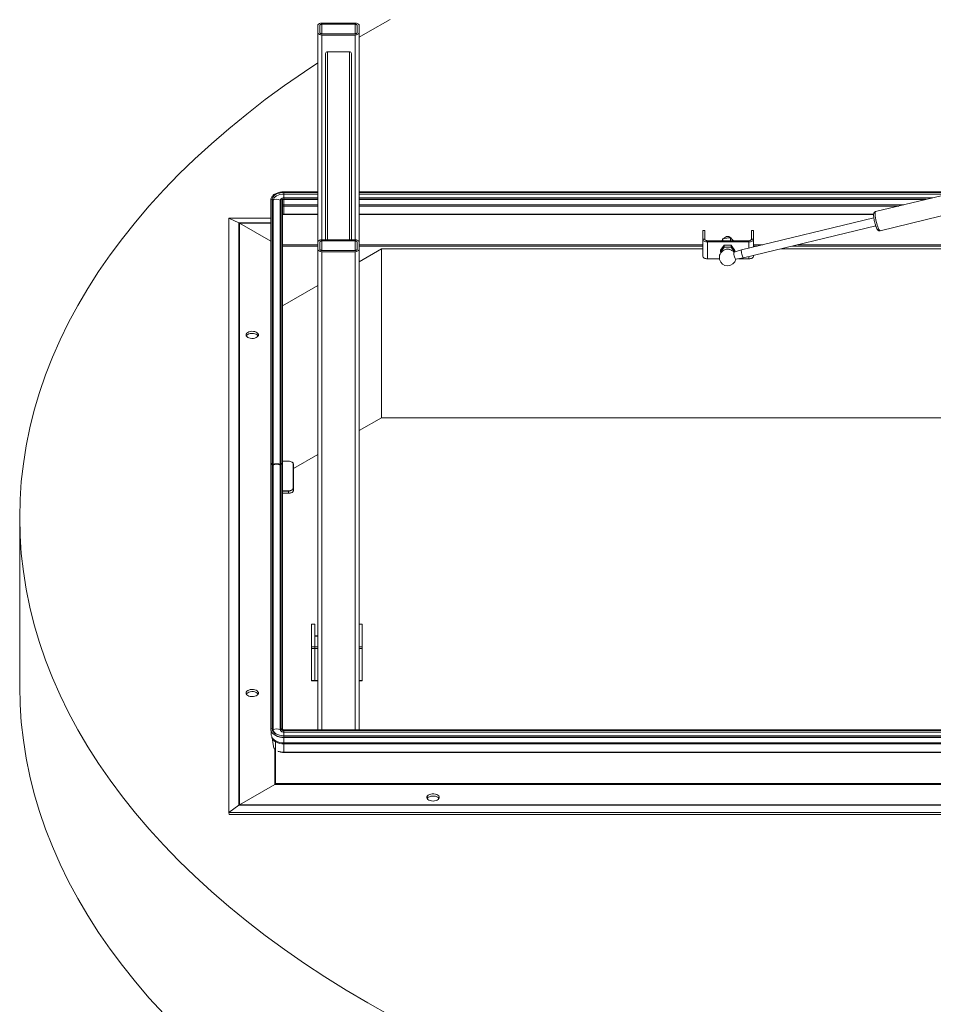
# Model space of a CAD drawing. Header units: millimetres. Extents: x 42 to 14105, y 484 to 9997.
# Tile 125 of 132: x 11575 to 12459, y 7697 to 8649. Entities that reach past the tile are written whole.
import ezdxf

# ---------------------------------------------------------------- set-up
doc = ezdxf.new("R2010")
doc.units = ezdxf.units.MM
doc.header["$LTSCALE"] = 25

msp = doc.modelspace()

# ---------------------------------------------------------------- linework, layer by layer
at = {"color": 7, "linetype": 'Continuous', "lineweight": 15}
for p, q in [((11863.498, 8643.882), (11863.498, 8636.955)), ((11863.498, 8434.327), (11863.498, 8636.955)), ((11865.498, 8643.882), (11865.498, 8636.955)), ((11899.498, 8646.191), (11867.498, 8646.191)), ((11899.498, 8645.037), (11867.498, 8645.037)), ((11901.498, 8636.955), (11901.498, 8643.882)), ((11903.498, 8636.955), (11903.498, 8643.882)), ((11911.857, 8637.417), (11903.498, 8632.542)), ((11903.498, 8434.327), (11903.498, 8636.955)), ((11867.498, 8635.8), (11899.498, 8635.8)), ((11867.498, 8634.646), (11899.498, 8634.646)), ((11893.998, 8618.315), (11872.998, 8618.315)), ((11870.998, 8436.636), (11870.998, 8616.682)), ((11895.998, 8436.636), (11895.998, 8616.682)), ((12631.374, 8518.997), (12403.166, 8463.827)), ((12407.631, 8445.359), (12633.188, 8499.888)), ((11818.08, 8475.315), (11818.08, 8219.577)), ((11819.36, 8475.748), (11819.36, 8220.01)), ((11820.457, 8474.852), (11819.36, 8475.748)), ((11828.199, 8475.748), (11827.102, 8474.852)), ((11828.954, 8476.801), (11828.179, 8476.353)), ((11828.199, 8475.748), (11828.199, 8220.01)), ((11829.479, 8219.577), (11829.479, 8475.315)), ((11863.498, 8482.964), (11830.78, 8482.964)), ((11863.498, 8480.815), (11830.78, 8480.815)), ((11863.498, 8477.249), (11830.78, 8477.249)), ((11830.78, 8475.497), (11830.78, 8475.76)), ((11830.78, 8470.428), (11830.78, 8475.497)), ((11830.78, 8475.497), (11863.498, 8475.497)), ((12482.324, 8482.964), (11903.498, 8482.964)), ((12473.434, 8480.815), (11903.498, 8480.815)), ((12458.685, 8477.249), (11903.498, 8477.249)), ((11903.498, 8475.497), (12451.439, 8475.497)), ((11820.457, 8474.852), (11820.457, 8219.114)), ((11827.102, 8474.852), (11827.102, 8219.114)), ((11830.78, 8469.282), (11830.78, 8470.428)), ((11830.78, 8461.335), (11830.78, 8469.282)), ((11777.247, 7882.629), (11777.247, 8457.356)), ((11777.247, 8457.356), (11787.032, 8453.117)), ((11777.247, 8457.356), (11818.08, 8457.356)), ((11830.78, 8461.08), (11863.498, 8461.08)), ((11903.498, 8461.08), (12401.297, 8461.08)), ((12401.502, 8457.766), (12273.472, 8426.815)), ((11787.032, 7889.687), (11787.032, 8453.117)), ((11787.594, 8452.832), (11787.594, 7890.051)), ((11787.594, 8452.832), (11818.08, 8435.233)), ((12275.352, 8419.039), (12403.377, 8449.989)), ((12238.03, 8445.511), (12236.03, 8445.511)), ((12236.03, 8437.14), (12236.03, 8445.511)), ((12236.03, 8420.809), (12236.03, 8437.14)), ((12236.03, 8437.14), (12238.03, 8437.14)), ((12238.03, 8437.14), (12238.03, 8445.511)), ((12255.303, 8437.441), (12259.009, 8438.257)), ((12255.303, 8437.441), (12255.303, 8435.697)), ((12262.715, 8438.403), (12262.715, 8435.697)), ((12262.715, 8438.403), (12265.079, 8436.358)), ((12285.03, 8445.511), (12283.03, 8445.511)), ((12283.03, 8445.511), (12283.03, 8437.14)), ((12283.03, 8437.14), (12285.03, 8437.14)), ((12285.03, 8445.511), (12285.03, 8437.14)), ((12285.03, 8429.609), (12285.03, 8437.14)), ((11829.479, 8430.455), (11863.498, 8430.455)), ((11863.498, 8434.327), (11863.498, 8427.399)), ((11863.498, 7962.683), (11863.498, 8427.399)), ((11865.498, 8434.327), (11865.498, 8427.399)), ((11899.498, 8436.636), (11867.498, 8436.636)), ((11899.498, 8435.481), (11867.498, 8435.481)), ((11901.498, 8427.399), (11901.498, 8434.327)), ((11903.498, 8427.399), (11903.498, 8434.327)), ((11903.498, 8430.455), (12236.03, 8430.455)), ((11903.498, 8415.332), (11925.03, 8427.762)), ((11903.498, 7962.683), (11903.498, 8427.399)), ((12236.03, 8427.762), (11925.03, 8427.762)), ((11925.03, 8427.762), (11925.03, 8264.454)), ((12240.53, 8435.697), (12240.53, 8434.542)), ((12280.53, 8435.697), (12240.53, 8435.697)), ((12240.53, 8418.212), (12240.53, 8434.542)), ((12280.53, 8434.542), (12240.53, 8434.542)), ((12256.607, 8431.296), (12253.102, 8426.416)), ((12256.607, 8429.564), (12253.102, 8424.684)), ((12256.607, 8429.564), (12256.607, 8431.296)), ((12263.535, 8431.256), (12256.607, 8431.296)), ((12263.535, 8429.524), (12256.607, 8429.564)), ((12263.535, 8429.524), (12263.535, 8431.256)), ((12266.958, 8426.338), (12263.535, 8431.256)), ((12266.88, 8424.718), (12263.535, 8429.524)), ((12280.53, 8434.542), (12280.53, 8435.697)), ((12285.03, 8430.455), (12288.529, 8430.455)), ((12619.33, 8427.762), (12311.437, 8427.762)), ((12322.574, 8430.455), (12619.33, 8430.455)), ((11867.498, 8426.245), (11899.498, 8426.245)), ((11867.498, 8425.09), (11899.498, 8425.09)), ((12252.126, 8418.212), (12240.53, 8418.212)), ((12253.102, 8424.684), (12253.102, 8426.416)), ((12253.102, 8424.684), (12253.514, 8424.092)), ((12273.465, 8426.813), (12266.129, 8424.479)), ((12266.958, 8424.743), (12266.958, 8426.338)), ((12267.753, 8417.762), (12275.345, 8419.037)), ((12280.53, 8418.212), (12270.43, 8418.212)), ((12285.03, 8420.809), (12285.03, 8421.378)), ((11829.479, 8372.602), (11863.498, 8392.241)), ((11925.03, 8264.454), (11903.498, 8252.024)), ((11925.03, 8264.454), (12619.33, 8264.454)), ((11863.498, 8228.933), (11840.03, 8215.384)), ((11818.08, 8218.999), (11818.08, 7963.117)), ((11820.457, 8219.114), (11819.36, 8220.01)), ((11819.36, 7963.55), (11819.36, 8219.432)), ((11820.457, 8218.537), (11819.36, 8219.432)), ((11820.457, 7962.654), (11820.457, 8218.537)), ((11828.199, 8220.01), (11827.102, 8219.114)), ((11828.199, 8219.432), (11827.102, 8218.537)), ((11827.102, 7962.654), (11827.102, 8218.537)), ((11828.199, 7963.55), (11828.199, 8219.432)), ((11835.03, 8222.474), (11829.479, 8222.474)), ((11829.479, 7963.117), (11829.479, 8218.999)), ((11838.566, 8221.569), (11838.389, 8221.671)), ((11839.78, 8196.64), (11839.78, 8219.732)), ((11840.03, 8219.528), (11839.78, 8219.732)), ((11840.03, 8219.528), (11840.03, 8196.436)), ((11829.479, 8193.898), (11835.03, 8193.898)), ((11835.03, 8193.55), (11829.479, 8193.55)), ((11829.479, 8191.509), (11835.03, 8191.509)), ((11835.03, 8191.449), (11829.479, 8191.449)), ((11835.03, 8193.55), (11835.03, 8193.898)), ((11835.03, 8191.509), (11835.03, 8193.55)), ((11835.03, 8191.509), (11835.03, 8191.449)), ((11838.389, 8192.252), (11838.566, 8192.354)), ((11840.03, 8196.436), (11839.78, 8196.64)), ((11840.03, 8196.436), (11840.03, 8194.395)), ((11575.03, 8167.983), (11575.03, 8004.674)), ((11860.498, 8064.973), (11857.498, 8064.973)), ((11857.498, 8064.789), (11857.498, 8064.973)), ((11860.498, 8064.789), (11857.498, 8064.789)), ((11857.498, 8064.789), (11857.498, 8042.852)), ((11860.498, 8064.973), (11860.498, 8064.789)), ((11860.498, 8064.789), (11860.498, 8042.852)), ((11906.498, 8064.973), (11903.498, 8064.973)), ((11906.498, 8064.789), (11903.498, 8064.789)), ((11906.498, 8064.973), (11906.498, 8064.789)), ((11906.498, 8064.789), (11906.498, 8042.852)), ((11863.498, 8053.427), (11860.498, 8053.427)), ((11863.498, 8053.244), (11860.498, 8053.244)), ((11860.498, 8053.244), (11860.498, 8042.852)), ((11857.498, 8041.459), (11857.498, 8042.852)), ((11857.498, 8042.852), (11860.498, 8042.852)), ((11860.498, 8041.459), (11857.498, 8041.459)), ((11857.498, 8041.459), (11857.498, 8010.43)), ((11860.498, 8042.852), (11860.498, 8041.459)), ((11860.498, 8042.852), (11863.498, 8042.852)), ((11860.498, 8041.459), (11860.498, 8010.43)), ((11863.498, 8041.459), (11860.498, 8041.459)), ((11903.498, 8042.852), (11906.498, 8042.852)), ((11906.498, 8041.459), (11903.498, 8041.459)), ((11906.498, 8042.852), (11906.498, 8041.459)), ((11906.498, 8041.459), (11906.498, 8010.43)), ((11857.498, 8010.43), (11860.498, 8010.43)), ((11857.498, 8010.007), (11857.498, 8010.43)), ((11857.498, 8010.007), (11860.498, 8010.007)), ((11860.498, 8010.43), (11860.498, 8010.007)), ((11860.498, 8010.43), (11863.498, 8010.43)), ((11860.498, 8010.007), (11863.498, 8010.007)), ((11903.498, 8010.43), (11906.498, 8010.43)), ((11903.498, 8010.007), (11906.498, 8010.007)), ((11906.498, 8010.43), (11906.498, 8010.007)), ((11818.28, 7961.888), (11818.28, 7959.075)), ((11820.457, 7962.654), (11819.36, 7963.55)), ((11828.199, 7963.55), (11827.102, 7962.654)), ((11830.643, 7962.691), (11829.479, 7963.363)), ((12618.03, 7962.683), (11830.78, 7962.683)), ((12618.03, 7962.06), (11830.78, 7962.06)), ((11819.488, 7954.878), (11820.566, 7946.528)), ((11819.801, 7954.383), (11819.665, 7954.582)), ((11821.953, 7957.59), (11822.729, 7957.142)), ((11822.53, 7951.275), (11822.53, 7951.046)), ((12618.03, 7960.534), (11830.78, 7960.534)), ((12618.03, 7956.968), (11830.78, 7956.968)), ((12618.03, 7955.479), (11830.78, 7955.479)), ((11830.78, 7955.479), (11830.78, 7955.217)), ((12618.03, 7955.217), (11830.78, 7955.217)), ((11830.78, 7955.217), (11830.78, 7950.147)), ((11822.726, 7951.159), (11822.53, 7951.046)), ((11822.53, 7951.046), (11822.53, 7910.821)), ((11822.53, 7951.046), (11822.927, 7951.046)), ((12618.03, 7950.147), (11830.78, 7950.147)), ((11830.78, 7950.147), (11830.78, 7949.002)), ((12618.03, 7949.002), (11830.78, 7949.002)), ((11830.78, 7949.002), (11830.78, 7941.055)), ((12618.03, 7941.055), (11830.78, 7941.055)), ((11830.78, 7940.799), (12618.03, 7940.799)), ((11821.793, 7909.794), (11787.594, 7890.051)), ((11821.793, 7909.794), (12628.266, 7909.794)), ((12627.53, 7910.821), (11822.53, 7910.821)), ((11787.032, 7889.687), (11777.247, 7882.629)), ((12663.027, 7889.687), (11787.032, 7889.687)), ((11787.594, 7890.051), (12662.465, 7890.051)), ((11777.247, 7882.629), (11777.681, 7880.87)), ((12672.812, 7882.629), (11777.247, 7882.629)), ((12672.378, 7880.87), (11777.681, 7880.87))]:
    msp.add_line(p, q, dxfattribs=at)
at = {"color": 8, "linetype": 'Continuous', "lineweight": 15}
for p, q in [((11867.498, 8635.8), (11867.498, 8645.037)), ((11899.498, 8635.8), (11899.498, 8645.037)), ((11867.498, 8436.636), (11867.498, 8634.646)), ((11899.498, 8436.636), (11899.498, 8634.646)), ((11872.998, 8436.636), (11872.998, 8618.315)), ((11893.998, 8436.636), (11893.998, 8618.315)), ((11830.78, 8482.341), (11830.78, 8482.964)), ((11830.78, 8480.815), (11830.78, 8482.341)), ((11830.78, 8482.341), (11863.498, 8482.341)), ((11830.78, 8477.249), (11830.78, 8480.815)), ((11830.78, 8475.76), (11830.78, 8477.249)), ((11830.78, 8475.76), (11863.498, 8475.76)), ((11903.498, 8482.341), (12479.746, 8482.341)), ((11903.498, 8475.76), (12452.525, 8475.76)), ((11830.78, 8470.428), (11863.498, 8470.428)), ((11830.78, 8469.282), (11863.498, 8469.282)), ((11903.498, 8470.428), (12430.469, 8470.428)), ((11903.498, 8469.282), (12425.732, 8469.282)), ((11830.78, 8461.335), (11863.498, 8461.335)), ((11830.78, 8461.08), (11830.78, 8461.335)), ((11903.498, 8461.335), (12401.32, 8461.335)), ((11787.032, 8453.117), (11818.08, 8453.117)), ((11818.08, 8452.832), (11787.594, 8452.832)), ((11863.498, 8431.823), (11829.479, 8431.823)), ((11867.498, 8426.245), (11867.498, 8435.481)), ((11899.498, 8426.245), (11899.498, 8435.481)), ((12236.03, 8431.823), (11903.498, 8431.823)), ((12280.53, 8428.521), (12280.53, 8434.542)), ((12294.189, 8431.823), (12285.03, 8431.823)), ((12619.33, 8431.823), (12328.234, 8431.823)), ((11867.498, 7962.683), (11867.498, 8425.09)), ((11899.498, 7962.683), (11899.498, 8425.09)), ((12280.53, 8418.212), (12280.53, 8420.29)), ((11830.78, 7962.683), (11830.78, 7962.06)), ((11830.78, 7962.06), (11830.78, 7960.534)), ((11830.78, 7960.534), (11830.78, 7956.957)), ((11830.78, 7956.968), (11830.78, 7955.479)), ((11821.793, 7944.045), (11821.793, 7909.794)), ((11830.78, 7941.055), (11830.78, 7940.799))]:
    msp.add_line(p, q, dxfattribs=at)
at = {"color": 7, "linetype": 'Continuous', "lineweight": 15, "flags": 128}
for points in [[(11933.422, 8649.545), (11911.857, 8637.417)], [(11867.498, 8646.191), (11866.718, 8646.147), (11865.967, 8646.016), (11865.276, 8645.802), (11864.67, 8645.515), (11864.172, 8645.165), (11863.803, 8644.766), (11863.575, 8644.333), (11863.498, 8643.882)], [(11863.498, 8636.955), (11863.575, 8636.504), (11863.803, 8636.071), (11864.172, 8635.672), (11864.67, 8635.322), (11865.276, 8635.035), (11865.967, 8634.821), (11866.718, 8634.69), (11867.498, 8634.646)], [(11867.498, 8645.037), (11867.108, 8645.015), (11866.733, 8644.949), (11866.387, 8644.842), (11866.084, 8644.699), (11865.835, 8644.524), (11865.65, 8644.324), (11865.537, 8644.108), (11865.498, 8643.882)], [(11865.498, 8636.955), (11865.537, 8636.73), (11865.65, 8636.513), (11865.835, 8636.313), (11866.084, 8636.138), (11866.387, 8635.995), (11866.733, 8635.888), (11867.108, 8635.822), (11867.498, 8635.8)], [(11903.498, 8643.882), (11903.421, 8644.333), (11903.194, 8644.766), (11902.824, 8645.165), (11902.327, 8645.515), (11901.721, 8645.802), (11901.029, 8646.016), (11900.279, 8646.147), (11899.498, 8646.191)], [(11901.498, 8643.882), (11901.46, 8644.108), (11901.346, 8644.324), (11901.161, 8644.524), (11900.912, 8644.699), (11900.609, 8644.842), (11900.264, 8644.949), (11899.888, 8645.015), (11899.498, 8645.037)], [(11899.498, 8634.646), (11900.279, 8634.69), (11901.029, 8634.821), (11901.721, 8635.035), (11902.327, 8635.322), (11902.824, 8635.672), (11903.194, 8636.071), (11903.421, 8636.504), (11903.498, 8636.955)], [(11899.498, 8635.8), (11899.888, 8635.822), (11900.264, 8635.888), (11900.609, 8635.995), (11900.912, 8636.138), (11901.161, 8636.313), (11901.346, 8636.513), (11901.46, 8636.73), (11901.498, 8636.955)], [(11863.498, 8607.732), (11850.563, 8599.139), (11831.312, 8585.776), (11812.673, 8572.128), (11794.66, 8558.202), (11777.284, 8544.009), (11760.558, 8529.558), (11744.493, 8514.859), (11729.1, 8499.923), (11714.39, 8484.759), (11700.372, 8469.378), (11687.056, 8453.791), (11674.452, 8438.007), (11662.568, 8422.039), (11651.412, 8405.896), (11640.992, 8389.591), (11631.315, 8373.133), (11622.387, 8356.535), (11614.215, 8339.808), (11606.804, 8322.963), (11600.16, 8306.011), (11594.286, 8288.965), (11589.188, 8271.836), (11584.868, 8254.636), (11581.329, 8237.377), (11578.575, 8220.07), (11576.606, 8202.727), (11575.424, 8185.361), (11575.03, 8167.983), (11575.424, 8150.604), (11576.606, 8133.238), (11578.575, 8115.895), (11581.329, 8098.588), (11584.868, 8081.329), (11589.188, 8064.129), (11594.286, 8047), (11600.16, 8029.954), (11606.804, 8013.003), (11614.215, 7996.158), (11622.387, 7979.43), (11631.315, 7962.832), (11640.992, 7946.375), (11651.412, 7930.069), (11662.568, 7913.926), (11674.452, 7897.958), (11687.056, 7882.175), (11700.372, 7866.587), (11714.39, 7851.206), (11729.1, 7836.042), (11744.493, 7821.106), (11760.558, 7806.407), (11777.284, 7791.956), (11794.66, 7777.763), (11812.673, 7763.838), (11831.312, 7750.189), (11850.563, 7736.826), (11870.413, 7723.76), (11890.849, 7710.997), (11911.857, 7698.548), (11933.422, 7686.42)], [(11819.36, 8475.748), (11819.58, 8477.034), (11820.229, 8478.271), (11821.285, 8479.411), (11822.705, 8480.41), (11824.435, 8481.23), (11826.41, 8481.839), (11828.552, 8482.214), (11830.78, 8482.341)], [(11820.457, 8474.852), (11820.655, 8476.015), (11821.243, 8477.133), (11822.197, 8478.163), (11823.48, 8479.066), (11825.045, 8479.807), (11826.829, 8480.358), (11828.561, 8480.672)], [(12240.53, 8434.542), (12239.652, 8434.592), (12238.807, 8434.74), (12238.029, 8434.98), (12237.348, 8435.303), (12236.788, 8435.697), (12236.372, 8436.146), (12236.116, 8436.633), (12236.03, 8437.14)], [(12240.53, 8435.697), (12240.042, 8435.725), (12239.573, 8435.807), (12239.141, 8435.94), (12238.762, 8436.12), (12238.451, 8436.338), (12238.22, 8436.588), (12238.078, 8436.859), (12238.03, 8437.14)], [(12285.03, 8437.14), (12284.943, 8436.633), (12284.687, 8436.146), (12284.271, 8435.697), (12283.712, 8435.303), (12283.03, 8434.98), (12282.252, 8434.74), (12281.407, 8434.592), (12280.53, 8434.542)], [(12283.03, 8437.14), (12282.982, 8436.859), (12282.839, 8436.588), (12282.608, 8436.338), (12282.297, 8436.12), (12281.918, 8435.94), (12281.486, 8435.807), (12281.017, 8435.725), (12280.53, 8435.697)], [(11867.498, 8436.636), (11866.718, 8436.592), (11865.967, 8436.46), (11865.276, 8436.247), (11864.67, 8435.96), (11864.172, 8435.61), (11863.803, 8435.211), (11863.575, 8434.777), (11863.498, 8434.327)], [(11863.498, 8427.399), (11863.575, 8426.949), (11863.803, 8426.516), (11864.172, 8426.117), (11864.67, 8425.767), (11865.276, 8425.479), (11865.967, 8425.266), (11866.718, 8425.135), (11867.498, 8425.09)], [(11867.498, 8435.481), (11867.108, 8435.459), (11866.733, 8435.394), (11866.387, 8435.287), (11866.084, 8435.143), (11865.835, 8434.968), (11865.65, 8434.769), (11865.537, 8434.552), (11865.498, 8434.327)], [(11865.498, 8427.399), (11865.537, 8427.174), (11865.65, 8426.958), (11865.835, 8426.758), (11866.084, 8426.583), (11866.387, 8426.439), (11866.733, 8426.333), (11867.108, 8426.267), (11867.498, 8426.245)], [(11903.498, 8434.327), (11903.421, 8434.777), (11903.194, 8435.211), (11902.824, 8435.61), (11902.327, 8435.96), (11901.721, 8436.247), (11901.029, 8436.46), (11900.279, 8436.592), (11899.498, 8436.636)], [(11901.498, 8434.327), (11901.46, 8434.552), (11901.346, 8434.769), (11901.161, 8434.968), (11900.912, 8435.143), (11900.609, 8435.287), (11900.264, 8435.394), (11899.888, 8435.459), (11899.498, 8435.481)], [(11899.498, 8425.09), (11900.279, 8425.135), (11901.029, 8425.266), (11901.721, 8425.479), (11902.327, 8425.767), (11902.824, 8426.117), (11903.194, 8426.516), (11903.421, 8426.949), (11903.498, 8427.399)], [(11899.498, 8426.245), (11899.888, 8426.267), (11900.264, 8426.333), (11900.609, 8426.439), (11900.912, 8426.583), (11901.161, 8426.758), (11901.346, 8426.958), (11901.46, 8427.174), (11901.498, 8427.399)], [(12240.53, 8418.212), (12239.652, 8418.261), (12238.807, 8418.409), (12238.029, 8418.649), (12237.348, 8418.972), (12236.788, 8419.366), (12236.372, 8419.815), (12236.116, 8420.303), (12236.03, 8420.809)], [(12266.948, 8419.127), (12266.629, 8420.114), (12266.345, 8421.21), (12266.127, 8422.296), (12265.997, 8423.255), (12265.97, 8423.983), (12266.049, 8424.401), (12266.129, 8424.479)], [(12274.412, 8420.617), (12274.078, 8421.643), (12273.773, 8422.783), (12273.525, 8423.935), (12273.355, 8424.998), (12273.28, 8425.877), (12273.305, 8426.494), (12273.429, 8426.793), (12273.472, 8426.815)], [(12275.352, 8419.039), (12275.3, 8419.038), (12275.052, 8419.254), (12274.747, 8419.797), (12274.412, 8420.617)], [(12285.03, 8420.809), (12284.943, 8420.303), (12284.687, 8419.815), (12284.271, 8419.366), (12283.712, 8418.972), (12283.03, 8418.649), (12282.252, 8418.409), (12281.407, 8418.261), (12280.53, 8418.212)], [(11794.03, 8344.628), (11794.218, 8343.767), (11794.772, 8342.96), (11795.656, 8342.257), (11796.815, 8341.704), (11798.175, 8341.334), (11799.653, 8341.171), (11801.154, 8341.226), (11802.584, 8341.494), (11803.854, 8341.959), (11804.884, 8342.592), (11805.608, 8343.353), (11805.982, 8344.194), (11805.982, 8345.062), (11805.608, 8345.903), (11804.884, 8346.664), (11803.854, 8347.297), (11802.584, 8347.762), (11801.154, 8348.031), (11799.653, 8348.085), (11798.175, 8347.922), (11796.815, 8347.553), (11795.656, 8346.999), (11794.772, 8346.297), (11794.218, 8345.49), (11794.03, 8344.628)], [(11794.296, 8343.607), (11794.772, 8344.255), (11795.656, 8344.958), (11796.815, 8345.511), (11798.175, 8345.881), (11799.653, 8346.044), (11801.154, 8345.989), (11802.584, 8345.721), (11803.854, 8345.256), (11804.884, 8344.623), (11805.608, 8343.862), (11805.763, 8343.607)], [(11819.36, 8220.01), (11819.117, 8220.143), (11818.83, 8220.189), (11818.543, 8220.143), (11818.299, 8220.01), (11818.137, 8219.811), (11818.08, 8219.577), (11818.137, 8219.342), (11818.168, 8219.288)], [(11819.36, 8219.432), (11819.117, 8219.565), (11818.83, 8219.612), (11818.543, 8219.565), (11818.299, 8219.432), (11818.137, 8219.234), (11818.08, 8218.999)], [(11829.391, 8219.288), (11829.422, 8219.342), (11829.479, 8219.577), (11829.422, 8219.811), (11829.26, 8220.01), (11829.016, 8220.143), (11828.729, 8220.189), (11828.442, 8220.143), (11828.199, 8220.01)], [(11829.479, 8218.999), (11829.422, 8219.234), (11829.26, 8219.432), (11829.016, 8219.565), (11828.729, 8219.612), (11828.442, 8219.565), (11828.199, 8219.432)], [(11839.78, 8219.732), (11839.688, 8220.267), (11839.418, 8220.781), (11838.979, 8221.255), (11838.388, 8221.671), (11837.668, 8222.012), (11836.847, 8222.265), (11835.956, 8222.421), (11835.03, 8222.474)], [(11835.03, 8193.898), (11835.956, 8193.951), (11836.847, 8194.107), (11837.668, 8194.36), (11838.388, 8194.701), (11838.979, 8195.117), (11839.418, 8195.591), (11839.688, 8196.105), (11839.78, 8196.64)], [(11840.03, 8196.436), (11839.933, 8195.873), (11839.649, 8195.332), (11839.187, 8194.833), (11838.565, 8194.395), (11837.807, 8194.036), (11836.943, 8193.77), (11836.005, 8193.605), (11835.03, 8193.55)], [(11835.03, 8191.509), (11836.005, 8191.564), (11836.943, 8191.728), (11837.807, 8191.995), (11838.565, 8192.354), (11839.187, 8192.791), (11839.649, 8193.29), (11839.933, 8193.832), (11840.03, 8194.395)], [(11575.03, 8004.674), (11575.424, 7987.296), (11576.606, 7969.93), (11578.575, 7952.587), (11581.329, 7935.28), (11584.868, 7918.021), (11589.188, 7900.821), (11594.286, 7883.692), (11600.16, 7866.646), (11606.804, 7849.695), (11614.215, 7832.849), (11622.387, 7816.122), (11631.315, 7799.524), (11640.992, 7783.066), (11651.412, 7766.761), (11662.568, 7750.618), (11674.452, 7734.65), (11687.056, 7718.866), (11700.372, 7703.279), (11714.39, 7687.898)], [(11794.03, 7998.256), (11794.218, 7997.394), (11794.772, 7996.587), (11795.656, 7995.884), (11796.815, 7995.331), (11798.175, 7994.961), (11799.653, 7994.799), (11801.154, 7994.853), (11802.584, 7995.121), (11803.854, 7995.587), (11804.884, 7996.22), (11805.608, 7996.98), (11805.982, 7997.821), (11805.982, 7998.69), (11805.608, 7999.531), (11804.884, 8000.291), (11803.854, 8000.924), (11802.584, 8001.39), (11801.154, 8001.658), (11799.653, 8001.712), (11798.175, 8001.55), (11796.815, 8001.18), (11795.656, 8000.627), (11794.772, 7999.924), (11794.218, 7999.117), (11794.03, 7998.256)], [(11794.296, 7997.235), (11794.772, 7997.883), (11795.656, 7998.585), (11796.815, 7999.139), (11798.175, 7999.508), (11799.653, 7999.671), (11801.154, 7999.617), (11802.584, 7999.348), (11803.854, 7998.883), (11804.884, 7998.25), (11805.608, 7997.489), (11805.763, 7997.235)], [(11830.78, 7955.479), (11828.612, 7955.588), (11826.511, 7955.914), (11824.54, 7956.444), (11822.757, 7957.165), (11821.219, 7958.053), (11819.971, 7959.081), (11819.052, 7960.22), (11818.627, 7961.045)], [(11830.78, 7956.957), (11828.552, 7957.084), (11826.41, 7957.459), (11824.435, 7958.068), (11822.705, 7958.888), (11821.285, 7959.887), (11820.229, 7961.027), (11819.616, 7962.161)], [(11830.78, 7962.06), (11830.276, 7962.089), (11829.792, 7962.173), (11829.346, 7962.311), (11828.955, 7962.496), (11828.634, 7962.722), (11828.395, 7962.98), (11828.249, 7963.259), (11828.199, 7963.55)], [(11820.893, 7945.424), (11820.735, 7945.814), (11820.566, 7946.528)], [(11975.03, 7893.766), (11976.522, 7893.875), (11977.92, 7894.195), (11979.137, 7894.705), (11980.096, 7895.374), (11980.736, 7896.16), (11981.018, 7897.013), (11980.923, 7897.879), (11980.459, 7898.705), (11979.653, 7899.438), (11978.556, 7900.032), (11977.238, 7900.451), (11975.782, 7900.667), (11974.278, 7900.667), (11972.821, 7900.451), (11971.503, 7900.032), (11970.406, 7899.438), (11969.601, 7898.705), (11969.136, 7897.879), (11969.041, 7897.013), (11969.323, 7896.16), (11969.964, 7895.374), (11970.922, 7894.705), (11972.139, 7894.195), (11973.537, 7893.875), (11975.03, 7893.766)], [(11969.296, 7896.21), (11969.601, 7896.664), (11970.406, 7897.397), (11971.503, 7897.991), (11972.821, 7898.409), (11974.278, 7898.625), (11975.782, 7898.625), (11977.238, 7898.409), (11978.556, 7897.991), (11979.653, 7897.397), (11980.459, 7896.664), (11980.763, 7896.21)]]:
    msp.add_lwpolyline(points, dxfattribs=at)
at = {"color": 8, "linetype": 'Continuous', "lineweight": 15, "flags": 128}
for points in [[(11819.36, 8475.748), (11819.117, 8475.881), (11818.83, 8475.928), (11818.543, 8475.881), (11818.299, 8475.748), (11818.137, 8475.55), (11818.08, 8475.315)], [(11829.479, 8475.315), (11829.422, 8475.55), (11829.26, 8475.748), (11829.016, 8475.881), (11828.729, 8475.928), (11828.442, 8475.881), (11828.199, 8475.748)], [(11829.479, 8461.201), (11830.046, 8461.293), (11830.78, 8461.335)], [(12403.166, 8463.827), (12403.156, 8463.824), (12402.907, 8463.564), (12402.753, 8462.958), (12402.702, 8462.031), (12402.753, 8460.818), (12402.907, 8459.366), (12403.156, 8457.731), (12403.492, 8455.974), (12403.9, 8454.165), (12404.367, 8452.373), (12404.872, 8450.665), (12405.399, 8449.109)], [(12405.399, 8449.109), (12405.925, 8447.763), (12406.431, 8446.68), (12406.897, 8445.901), (12407.306, 8445.456), (12407.631, 8445.359)], [(11819.36, 7963.55), (11819.117, 7963.682), (11818.83, 7963.729), (11818.543, 7963.682), (11818.299, 7963.55), (11818.137, 7963.351), (11818.08, 7963.117), (11818.08, 7963.116)], [(11819.616, 7962.161), (11819.58, 7962.264), (11819.36, 7963.55)], [(11829.479, 7963.117), (11829.422, 7963.351), (11829.26, 7963.55), (11829.016, 7963.682), (11828.729, 7963.729), (11828.442, 7963.682), (11828.199, 7963.55)], [(11830.78, 7950.147), (11828.716, 7950.251), (11826.716, 7950.561), (11824.839, 7951.066), (11823.142, 7951.752), (11821.678, 7952.597), (11820.49, 7953.577), (11819.801, 7954.383)]]:
    msp.add_lwpolyline(points, dxfattribs=at)
at = {"color": 7, "linetype": 'Continuous', "lineweight": 15}
for centre, radius, start, end in [((11872.832, 8616.478), 1.845, 84.817422, 173.64866), ((11894.165, 8616.478), 1.845, 6.35134, 95.182578), ((11823.78, 8469.296), 6.474, 59.124648, 120.875352), ((11828.942, 8474.669), 1.849, 114.385877, 174.306457), ((11830.686, 8473.595), 3.644, 88.532286, 118.369813), ((11830.753, 8471.339), 4.158, 89.628424, 107.823408), ((11830.737, 8473.559), 2.201, 88.882662, 117.626764), ((12260.02, 8435.529), 4.291, 27.680456, 149.624741), ((12260.03, 8419.449), 8, 39.23724, 347.94416), ((12260.03, 8423.358), 4.574, 51.028462, 128.971539), ((12269.011, 8419.424), 2.084, 188.186627, 232.897362), ((11823.78, 8213.557), 6.474, 59.124648, 120.875352), ((11823.78, 8212.98), 6.474, 59.124648, 120.875352), ((11837.527, 8219.278), 2.514, 5.693543, 65.614123), ((11835.201, 8198.155), 6.708, 268.532286, 298.369813), ((11823.78, 7957.097), 6.474, 59.124648, 120.875352), ((11825.481, 7963.119), 5.045, 185.287979, 241.984255), ((11829.589, 7963.221), 2.551, 192.839467, 266.96087), ((11830.294, 7970.98), 15.771, 241.335168, 271.762733)]:
    msp.add_arc(centre, radius, start, end, dxfattribs=at)
at = {"color": 8, "linetype": 'Continuous', "lineweight": 15}
for centre, radius, start, end in [((11829.49, 8475.619), 1.298, 114.385877, 174.306457), ((11830.732, 8467.254), 3.174, 89.148956, 113.251796), ((11830.753, 8465.06), 4.223, 89.637368, 107.553674), ((11822.087, 7959.058), 3.808, 152.222115, 179.871123), ((11825.157, 7956.24), 5.813, 191.618103, 243.124147), ((11825.951, 7947.984), 5.669, 206.837301, 232.876731), ((11830.453, 7965.371), 16.372, 241.959761, 271.144097), ((11830.565, 7956.514), 15.461, 247.748933, 270.794554)]:
    msp.add_arc(centre, radius, start, end, dxfattribs=at)
at = {"color": 7, "linetype": 'Continuous', "lineweight": 15}
for centre, major_axis, start_param, end_param in [((11787.594, 8450.19), (-2.874, 2.874), 5.1900856, 5.3646185), ((11787.594, 8450.19), (2.874, -2.874), 2.0484929, 2.2230259), ((11821.793, 7910.395), (0.654, 0.654), 4.2346924, 5.8054887), ((11821.793, 7910.395), (0.654, 0.654), 4.2346924, 5.8054887), ((11787.594, 7887.408), (2.874, 2.874), 1.0930997, 1.2676326), ((11787.594, 7887.408), (2.874, 2.874), 1.0930997, 1.2676326)]:
    msp.add_ellipse(centre, major_axis=major_axis, ratio=0.5176867, start_param=start_param, end_param=end_param, dxfattribs=at)
for points, knots in [([(11830.78, 8482.964), (11830.428, 8482.958), (11829.409, 8482.943), (11827.737, 8482.775), (11825.827, 8482.402), (11824.036, 8481.851), (11822.408, 8481.135), (11820.983, 8480.266), (11819.8, 8479.26), (11818.895, 8478.138), (11818.304, 8476.932), (11818.095, 8475.973), (11818.083, 8475.435), (11818.08, 8475.315)], [0, 0, 0, 0, 0.0537126, 0.1555084, 0.2574821, 0.3596521, 0.4621079, 0.5649026, 0.6679718, 0.7707674, 0.8723226, 0.971664, 1, 1, 1, 1]), ([(11830.78, 8480.815), (11830.402, 8480.811), (11829.667, 8480.804), (11828.946, 8480.7), (11828.596, 8480.649)], [0, 0, 0, 0, 0.5139391, 1, 1, 1, 1]), ([(11829.479, 8475.315), (11829.477, 8475.307), (11829.472, 8475.288), (11829.506, 8475.351), (11829.609, 8475.461), (11829.712, 8475.506), (11829.716, 8475.507)], [0, 0, 0, 0, 0.2651481, 0.6571089, 0.9851331, 1, 1, 1, 1]), ([(11829.479, 8460.945), (11829.775, 8460.997), (11830.2, 8461.072), (11830.644, 8461.078), (11830.78, 8461.08)], [0, 0, 0, 0, 0.6956779, 1, 1, 1, 1]), ([(12403.185, 8463.819), (12403.16, 8463.817), (12402.862, 8463.796), (12402.371, 8463.491), (12401.866, 8462.996), (12401.562, 8462.44), (12401.378, 8461.849), (12401.269, 8461.077), (12401.259, 8460.08), (12401.356, 8458.778), (12401.541, 8457.368), (12401.815, 8455.834), (12402.06, 8454.648), (12402.224, 8453.998), (12402.256, 8453.87)], [0, 0, 0, 0, 0.0063947, 0.0754705, 0.1360036, 0.1962774, 0.2642135, 0.353212, 0.4908402, 0.6089536, 0.732794, 0.8526402, 0.9709004, 1, 1, 1, 1]), ([(12402.256, 8453.87), (12402.352, 8453.477), (12402.575, 8452.562), (12402.971, 8451.199), (12403.303, 8450.182), (12403.485, 8449.674), (12403.518, 8449.582)], [0, 0, 0, 0, 0.2570701, 0.5988499, 0.9267189, 1, 1, 1, 1]), ([(12403.518, 8449.582), (12403.601, 8449.36), (12403.846, 8448.7), (12404.267, 8447.73), (12404.743, 8446.845), (12405.213, 8446.203), (12405.739, 8445.715), (12406.385, 8445.384), (12407.057, 8445.243), (12407.465, 8445.351), (12407.618, 8445.392)], [0, 0, 0, 0, 0.0945791, 0.2812073, 0.4770231, 0.6282029, 0.7415483, 0.8402432, 0.9399865, 1, 1, 1, 1]), ([(12254.363, 8435.697), (12254.565, 8436.102), (12254.884, 8436.741), (12255.19, 8437.253), (12255.303, 8437.441)], [0, 0, 0, 0, 0.6328839, 1, 1, 1, 1]), ([(12259.009, 8438.257), (12259.097, 8438.268), (12260.348, 8438.426), (12261.575, 8438.414), (12262.715, 8438.403)], [0, 0, 0, 0, 0.0702148, 1, 1, 1, 1]), ([(12265.079, 8436.358), (12265.135, 8436.302), (12265.334, 8436.103), (12265.529, 8435.867), (12265.67, 8435.697)], [0, 0, 0, 0, 0.2815772, 1, 1, 1, 1]), ([(11818.08, 7963.117), (11818.087, 7962.883), (11818.105, 7962.327), (11818.288, 7961.787), (11818.395, 7961.474)], [0, 0, 0, 0, 0.4193609, 1, 1, 1, 1]), ([(11830.78, 7962.683), (11830.671, 7962.687), (11830.395, 7962.696), (11830.002, 7962.786), (11829.671, 7962.935), (11829.495, 7963.081), (11829.477, 7963.136), (11829.478, 7963.129), (11829.478, 7963.128)], [0, 0, 0, 0, 0.1479689, 0.3753896, 0.572841, 0.7784041, 0.9806404, 1, 1, 1, 1]), ([(11818.28, 7959.075), (11818.307, 7958.574), (11818.362, 7957.56), (11818.824, 7956.105), (11819.335, 7955.016), (11819.756, 7954.481), (11819.866, 7954.342)], [0, 0, 0, 0, 0.294377, 0.596198, 0.8953504, 1, 1, 1, 1]), ([(11830.78, 7960.534), (11830.639, 7960.537), (11830.214, 7960.546), (11829.73, 7960.602), (11829.489, 7960.669), (11829.458, 7960.678)], [0, 0, 0, 0, 0.300658, 0.9110944, 1, 1, 1, 1]), ([(11820.937, 7945.284), (11821.126, 7944.952), (11821.514, 7944.27), (11822.093, 7943.618), (11822.503, 7943.332), (11822.53, 7943.314)], [0, 0, 0, 0, 0.4704447, 0.9654168, 1, 1, 1, 1]), ([(11825.03, 7941.855), (11825.542, 7941.668), (11826.57, 7941.294), (11828.287, 7940.954), (11829.71, 7940.812), (11830.545, 7940.802), (11830.78, 7940.799)], [0, 0, 0, 0, 0.2941226, 0.5895438, 0.8844581, 1, 1, 1, 1])]:
    msp.add_open_spline(points, degree=3, knots=knots, dxfattribs=at)

doc.saveas('drawing.dxf')
